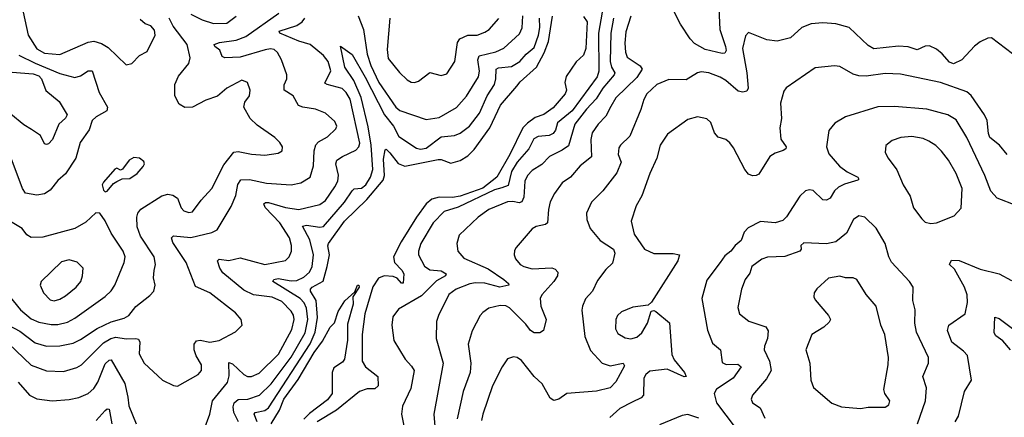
# Model space of a CAD drawing. Extents: x 1954683 to 2060285, y 904798 to 1016299.
# Tile 134 of 256: x 2037604 to 2042792, y 924069 to 926166. Entities that reach past the tile are written whole.
import ezdxf

# ---------------------------------------------------------------- set-up
doc = ezdxf.new("R2010")
doc.units = 0

msp = doc.modelspace()

# ---------------------------------------------------------------- linework, layer by layer
at = {"layer": '0CON10XD'}
for points in [[(2041285, 926300), (2041292.8, 926115), (2041323.3, 926025), (2041325.8, 926004.2), (2041320.2, 925989.8), (2041305, 925987.1), (2041215, 926009.6), (2041160.2, 926040.2), (2041136, 926065), (2041085, 926143.3), (2041043.6, 926225)], [(2037545, 924554.2), (2037605, 924522.6), (2037685, 924461.3), (2037745, 924443.5), (2037815, 924446.6), (2037885, 924460), (2037925, 924479.1), (2038012.8, 924537.2), (2038085, 924571.7), (2038155, 924592.3), (2038178.2, 924605), (2038215, 924652.5), (2038289.4, 924710.6), (2038310, 924735), (2038317.8, 924765), (2038308.2, 924805), (2038313.2, 924843.2), (2038318.8, 924875), (2038312, 924915), (2038240.4, 925025), (2038223.4, 925073.4), (2038220.4, 925125), (2038226.4, 925145), (2038242.8, 925167.2), (2038352.3, 925237.7), (2038385, 925246.5), (2038411.1, 925241.1), (2038435.4, 925225.4), (2038455, 925173.8), (2038468.3, 925158.3), (2038495, 925148.9), (2038515, 925153.5), (2038560.6, 925215), (2038615.6, 925275), (2038679.3, 925400.7), (2038732.8, 925467.2), (2038755, 925470.4), (2038825, 925456.9), (2038895, 925452), (2038965, 925462.2), (2038987.5, 925475), (2038989.4, 925495), (2038975, 925519.2), (2038948, 925545), (2038855, 925609.4), (2038818.6, 925645), (2038785.6, 925705), (2038789.7, 925730.3), (2038814.4, 925765), (2038817.5, 925795), (2038804, 925835), (2038775, 925847.5), (2038694.6, 925805.4), (2038646.4, 925763.6), (2038585, 925742.5), (2038514.4, 925705.6), (2038473.2, 925703.2), (2038445, 925721.2), (2038421.9, 925765), (2038420.5, 925825), (2038441.1, 925868.9), (2038495.4, 925934.6), (2038502.9, 925965), (2038487.1, 926035), (2038412.1, 926132.1), (2038390.6, 926175)], [(2037621.9, 926205), (2037649.2, 926085), (2037695, 926012.5), (2037735, 925990.4), (2037815, 925982.6), (2037965, 926047.7), (2037995, 926052), (2038035, 926040), (2038069.6, 926019.6), (2038165, 925927.5)], [(2038165, 925927.5), (2038195, 925934.2), (2038235, 925977.5), (2038275, 925998.8), (2038317.1, 926085), (2038315, 926110.8), (2038295, 926134.6), (2038265, 926144.4), (2038237.8, 926167.8)], [(2038505, 926194.6), (2038565, 926165.3), (2038625, 926146.7), (2038695, 926147.1), (2038743.8, 926185)], [(2038997.3, 925822.7), (2039011.1, 925855), (2039011.5, 925875), (2038983.3, 925955), (2038963, 925993), (2038945, 926008.1), (2038925, 926011.8), (2038896.9, 926006.9), (2038765, 925968.5), (2038685.4, 925965.4), (2038671.6, 925971.6), (2038657.9, 926005), (2038632.5, 926025), (2038628.8, 926035), (2038656.7, 926045), (2038745, 926057.7), (2038795, 926077.1), (2038968.8, 926201.2)], [(2038985, 924678.9), (2038935, 924701.9), (2038835, 924714.2), (2038785, 924739.5), (2038675, 924830.9), (2038658, 924855), (2038646, 924895), (2038655, 924902.5), (2038705, 924896.8), (2038765, 924910), (2038895, 924874.7), (2039005, 924895.6), (2039024.4, 924915), (2039035.4, 924944.6), (2039035.3, 924975), (2039024.7, 925015), (2038974.7, 925095), (2038897.5, 925175), (2038889.5, 925195), (2038898.3, 925201.7), (2038915, 925202.1), (2039005, 925176.2), (2039075, 925165.8), (2039185, 925191.1), (2039215, 925212.1), (2039264.7, 925285), (2039279.7, 925315), (2039284, 925346), (2039270, 925405), (2039275.3, 925424.7), (2039304.4, 925445), (2039375, 925478.7), (2039390.8, 925495), (2039397, 925515), (2039345, 925746.7), (2039325, 925781.5), (2039303.3, 925803.3), (2039223.5, 925823.5), (2039212.1, 925832.1), (2039244.2, 925895.8), (2039228.9, 925945), (2039205, 925976.9), (2039134.8, 926034.8), (2039075, 926052.6), (2038974.2, 926095), (2038971.4, 926105), (2039065, 926136.1), (2039092, 926155), (2039106.8, 926175)], [(2038855.7, 924045.7), (2038839.7, 924085), (2038844.5, 924095), (2038895, 924105.2), (2038915, 924118.8), (2039135, 924456.2), (2039161.3, 924518.7), (2039173.6, 924595), (2039165.5, 924685), (2039136.1, 924735), (2039135.8, 924745), (2039144.1, 924755), (2039202.9, 924787.1), (2039223.8, 924863.8), (2039236.2, 924925), (2039226.8, 924973.2), (2039230.8, 924985), (2039315, 925103.2), (2039432.3, 925217.7), (2039519.8, 925320.2), (2039525.8, 925345), (2039520.1, 925429.9), (2039530.3, 925479.7), (2039535, 925482.5), (2039555, 925464.5), (2039598.3, 925408.3), (2039632.9, 925392.9), (2039808.8, 925428.8), (2039825, 925428.8), (2039875, 925410), (2039925, 925423.1), (2039965, 925447.6), (2039998, 925482), (2040081.1, 925595), (2040137.9, 925715), (2040222.9, 925815), (2040240.9, 925839.1), (2040326.6, 925915), (2040368.3, 925991.7), (2040389.7, 926050.3), (2040411, 926185)], [(2039034.1, 924385.9), (2039107.8, 924515), (2039122.9, 924585), (2039115.8, 924645), (2039103, 924673), (2039081.7, 924695), (2038937.5, 924785), (2038943.3, 924795), (2038965, 924801.6), (2039035, 924788.6), (2039065, 924791.2), (2039101.7, 924808.3), (2039130.6, 924835), (2039145.3, 924865), (2039152.5, 924925), (2039132.7, 925005), (2039093.4, 925076.6), (2039115, 925082.4), (2039185, 925071), (2039205, 925075.3), (2039315, 925203.4), (2039355, 925264), (2039366.8, 925273.2), (2039405, 925277.8), (2039427.3, 925295), (2039453, 925335), (2039464.2, 925375.8), (2039455.1, 925505.1), (2039440.9, 925600.9), (2039402.5, 925755), (2039365.2, 925845.2), (2039316.8, 925915), (2039295, 926026.7), (2039355, 925981.9), (2039425, 925862.9), (2039526.2, 925665), (2039573.8, 925603.8), (2039600.8, 925550.8), (2039695, 925488.5), (2039715, 925483.6), (2039745, 925488.6), (2039825, 925547.4), (2039895, 925555.4), (2039925, 925567.1), (2039974.8, 925605.2), (2040027.2, 925672.8), (2040067.1, 925765), (2040105.7, 925825), (2040113.1, 925855), (2040114.5, 925905.5), (2040127.4, 925912.6), (2040195, 925919.2), (2040239.1, 925945), (2040273.2, 925985), (2040315, 926020), (2040338.3, 926085), (2040344.8, 926125), (2040342.3, 926175)], [(2040575, 926183.8), (2040594.4, 926155), (2040586.9, 926015), (2040575, 925978.6), (2040536.4, 925943.6), (2040483.4, 925866.6), (2040476.9, 925835), (2040485.4, 925795), (2040477.5, 925775), (2040415, 925700.4), (2040365, 925666.8), (2040320.5, 925649.5), (2040278.9, 925621.1), (2040254.2, 925595.8), (2040185.7, 925455), (2040118.2, 925335), (2040045, 925278.1), (2039925, 925235.4), (2039885, 925228), (2039815, 925230.8), (2039775, 925219.2), (2039744.9, 925195.1), (2039695.1, 925124.9), (2039613.8, 924995), (2039574.4, 924915), (2039578.6, 924885), (2039618.1, 924845), (2039628.4, 924825), (2039625, 924776.7), (2039615, 924775.8), (2039592.5, 924802.5), (2039571.4, 924811.4), (2039525, 924814.8), (2039495, 924803.6), (2039465, 924757.1), (2039422.8, 924615), (2039407.6, 924505), (2039408.2, 924365), (2039426.7, 924335), (2039490.5, 924285), (2039492.5, 924235), (2039475, 924218.9), (2039435, 924219.1), (2039395, 924204.6), (2039273.1, 924106.9), (2039170.9, 924045)], [(2039387.3, 926187.3), (2039415, 926114), (2039435.6, 925985), (2039454.5, 925925), (2039496.4, 925835), (2039585, 925705.4), (2039607.7, 925687.7), (2039745, 925639.2), (2039815, 925650.3), (2039905, 925703.8), (2039957.9, 925762.1), (2040020.8, 925865), (2040027.4, 925895), (2040017.5, 925955), (2040025.2, 925974.8), (2040113.6, 925996.4), (2040154.8, 926015.2), (2040238.3, 926091.7), (2040252.4, 926122.4), (2040254.3, 926185.7)], [(2039554.4, 926175), (2039540.2, 926009.8), (2039545, 925962), (2039605, 925887.1), (2039645, 925848.6), (2039666.4, 925836.4), (2039685, 925834.5), (2039705, 925841.5), (2039765, 925887.5), (2039825, 925871.2), (2039855, 925880.8), (2039897.5, 925945), (2039911.2, 926045), (2039922.2, 926065), (2039965, 926085.4), (2040015, 926084.2), (2040055, 926100.6), (2040077.1, 926115), (2040128.1, 926171.9)], [(2040673, 926205), (2040653.1, 926095), (2040656.3, 925895), (2040646.2, 925865), (2040515.2, 925685), (2040438, 925622), (2040426.7, 925583.3), (2040414.8, 925565.2), (2040394, 925556), (2040335, 925550.7), (2040312.6, 925537.4), (2040285.9, 925484.1), (2040225, 925414), (2040195, 925366.2), (2040178.6, 925291.4), (2040145, 925278.6), (2040105, 925268.8), (2039915, 925177.2), (2039840.5, 925155), (2039782.7, 925095), (2039718.4, 924985), (2039704.6, 924945), (2039706, 924926), (2039736.8, 924866.8), (2039765, 924846.2), (2039825, 924841.7), (2039850.5, 924825), (2039846.7, 924815), (2039800.4, 924789.6), (2039720.7, 924709.3), (2039600.6, 924639.4), (2039570.7, 924599.3), (2039565.5, 924555.5), (2039574.6, 924474.6), (2039634.5, 924375), (2039668.8, 924338.8), (2039682.1, 924315), (2039665, 924220), (2039621.6, 924128.4), (2039616.1, 924086.1), (2039630, 924015)], [(2040732.1, 926175), (2040719.2, 926095), (2040715.7, 925945), (2040722.5, 925915), (2040739.3, 925885), (2040736.7, 925875), (2040676.1, 925805), (2040641.8, 925748.2), (2040590.7, 925695), (2040528.8, 925615), (2040495, 925500.9), (2040462.8, 925477.2), (2040395, 925444.6), (2040355, 925402.9), (2040305, 925370), (2040279.6, 925345), (2040265.9, 925315), (2040260, 925230), (2040250.6, 925205), (2040235, 925200), (2040202.4, 925207.6), (2040175, 925205.4), (2040075.7, 925165), (2040020.5, 925125), (2039920.2, 925029.8), (2039906.7, 924985), (2039913.3, 924945), (2039945, 924908.6), (2040071.5, 924851.5), (2040155.3, 924795), (2040178.9, 924775), (2040182, 924765), (2040134.7, 924755.3), (2040055, 924776), (2040005, 924778), (2039975, 924773), (2039903.1, 924745), (2039865, 924717.1), (2039811.1, 924605), (2039800, 924575), (2039798.9, 924485), (2039836, 924355), (2039786.7, 924085), (2039791.2, 924021.2)], [(2040823.4, 926185), (2040797.7, 926102.3), (2040792.4, 926042.4), (2040795.3, 925995), (2040805, 925967.8), (2040873, 925923), (2040883.9, 925905), (2040855, 925860.8), (2040745.7, 925754.3), (2040717.9, 925707.9), (2040693, 925657), (2040651.2, 925615), (2040619.9, 925570.1), (2040614, 925535), (2040617, 925443), (2040556.7, 925395), (2040505.8, 925335), (2040461.9, 925305), (2040421.1, 925248.9), (2040399.6, 925205), (2040389.6, 925165), (2040385.3, 925094.7), (2040373.8, 925085), (2040325, 925075.4), (2040305, 925062.7), (2040219.2, 924965), (2040211.3, 924948.7), (2040208.6, 924925), (2040216.9, 924905), (2040241.4, 924875), (2040260, 924865), (2040305, 924852.9), (2040407.4, 924857.4), (2040425, 924850), (2040438.8, 924835), (2040437.5, 924815), (2040418.6, 924785), (2040355.7, 924715), (2040347.1, 924695), (2040350.6, 924655), (2040378.8, 924585), (2040363.4, 924526.6), (2040345, 924513.8), (2040315, 924514), (2040295, 924526.8), (2040270.7, 924559.3), (2040185, 924646.8), (2040165, 924657.2), (2040135, 924658.7), (2040076.3, 924643.7), (2040045, 924621.4), (2040029.4, 924605), (2039988.2, 924525), (2039967.5, 924455), (2039981.1, 924355), (2039977.6, 924305), (2039940, 924205), (2039908.8, 924061.2)], [(2042075, 926030), (2041975, 926124.5), (2041905, 926143.6), (2041835, 926150), (2041774.2, 926144.2), (2041725, 926124.5), (2041665, 926070.6), (2041595, 926052.2), (2041540.2, 926060.2), (2041445, 926098), (2041428.9, 926081.1), (2041413.1, 926015), (2041436, 925885), (2041442.1, 925805), (2041435, 925789.4), (2041415, 925783.5), (2041389.3, 925789.3), (2041325.5, 925845), (2041295, 925862.2), (2041235, 925886.2), (2041195, 925890.5), (2041175, 925885.6), (2041115, 925849.5), (2041025, 925850.8), (2040961.4, 925825), (2040907.7, 925775), (2040891.8, 925745), (2040877.3, 925692.7), (2040818.4, 925551.6), (2040769.5, 925505), (2040760.5, 925489.5), (2040757.8, 925455), (2040772.9, 925415), (2040750.8, 925359.2), (2040677.1, 925262.9), (2040616.2, 925203.8), (2040590, 925145), (2040592.4, 925112.4), (2040609.2, 925065), (2040662.3, 925002.3), (2040732, 924955), (2040739.4, 924935), (2040728.2, 924881.8), (2040691.8, 924848.2), (2040649.1, 924790.9), (2040621.5, 924735), (2040586.1, 924693.9), (2040568.8, 924655), (2040566, 924634), (2040581.8, 924495), (2040611.4, 924421.4), (2040673.3, 924355), (2040715, 924340.3), (2040784.3, 924354.3), (2040790.8, 924340.8), (2040744.7, 924255.3), (2040715, 924224.5), (2040642.6, 924207.4), (2040486.2, 924193.8), (2040444.6, 924165.4), (2040417.9, 924157.9), (2040399.1, 924169.1), (2040357.5, 924245), (2040314.7, 924284.7), (2040248.8, 924368.8), (2040225, 924384.3), (2040205, 924388.6), (2040175, 924378), (2040145.4, 924334.6), (2040094.6, 924235), (2040043.6, 924085), (2040038, 924052)], [(2042835.5, 925985.5), (2042725, 926070), (2042705, 926068), (2042665, 926050), (2042635, 926026.9), (2042568.9, 925955), (2042525, 925933.7), (2042502.7, 925942.7), (2042465, 925986.9), (2042435, 926011.5), (2042398.7, 926028.7), (2042375, 926026.9), (2042332.5, 926007.5), (2042285, 926022.7), (2042235, 926026.1), (2042105, 926012.5), (2042075, 926030)], [(2037598.7, 925978.7), (2037685, 925937.6), (2037815, 925882.1), (2037895, 925861.3), (2037925, 925869.6), (2037965, 925897.1), (2037985, 925895.6), (2038022.7, 925782.7), (2038066.7, 925705), (2038063.3, 925685), (2038006.8, 925653.2), (2037986, 925635), (2037970, 925585), (2037922, 925518), (2037898.8, 925435), (2037845, 925352.9), (2037805, 925317.8), (2037765, 925267.8), (2037735, 925247.8), (2037695, 925240.5), (2037635, 925251.5), (2037617.9, 925275), (2037559.6, 925435)], [(2042807.5, 925455), (2042766.9, 925505), (2042715.6, 925545.6), (2042708.3, 925565), (2042700.9, 925635), (2042688.5, 925665), (2042616.9, 925766.9), (2042593.8, 925785), (2042455, 925834.6), (2042245, 925879.2), (2042165, 925883.1), (2042065, 925868.2), (2042025, 925870.8), (2041995, 925879.2), (2041925, 925919.1), (2041896.6, 925923.4), (2041795, 925912.9), (2041643.5, 925806.5), (2041630.3, 925789.7), (2041613.5, 925725), (2041618.2, 925645), (2041610, 925595), (2041615, 925536.7), (2041641.9, 925495), (2041640.8, 925485), (2041626, 925476), (2041585, 925462.5), (2041556.9, 925445), (2041497.8, 925352.2), (2041485, 925344), (2041465, 925342.9), (2041445, 925351.2), (2041425, 925376), (2041365, 925490.8), (2041345, 925516), (2041325, 925533.8), (2041285, 925546.2), (2041265, 925568.8), (2041245, 925623.3), (2041225, 925644), (2041175, 925654.2), (2041125, 925639.4), (2041017.8, 925562.2), (2040978.5, 925505), (2040960.6, 925435), (2040924.5, 925355), (2040882.8, 925237.2), (2040853.1, 925185), (2040826.4, 925103.6), (2040841.2, 925035), (2040896.4, 924955), (2040945, 924932.5), (2041046.7, 924933.3), (2041080, 924925), (2041072.5, 924895), (2040933, 924677), (2040915, 924660), (2040835, 924650), (2040775, 924625.6), (2040754.7, 924605.3), (2040745.4, 924585), (2040742.5, 924535), (2040755, 924510.8), (2040795, 924488.6), (2040825, 924483.5), (2040855, 924492.2), (2040882.9, 924515), (2040911.4, 924565), (2040931.7, 924628.3), (2040945, 924632.5), (2040955, 924626.7), (2041027.5, 924567.5), (2041039.5, 924399.5), (2041052.3, 924372.3), (2041107.5, 924305), (2041116.4, 924283.6), (2041105, 924282.5), (2041015, 924322.1), (2040925, 924312.5), (2040902.9, 924295), (2040892.2, 924275), (2040890, 924185), (2040878, 924172), (2040831.1, 924148.9), (2040766.9, 924115), (2040712.7, 924067.3)], [(2037565, 925889), (2037675, 925880.8), (2037705, 925870.2), (2037718.4, 925855), (2037742.2, 925792.2), (2037812, 925735), (2037853.8, 925665), (2037845, 925647.5), (2037810, 925615), (2037776.2, 925535), (2037755, 925511.4), (2037745, 925507.5), (2037735, 925512), (2037714.2, 925555), (2037666.2, 925586.2), (2037625, 925611.5), (2037557.9, 925667.9)], [(2037505, 924497.1), (2037665, 924343.9), (2037745, 924313.5), (2037835, 924310.7), (2037905, 924332), (2037928.9, 924345), (2038045, 924462.1), (2038083.5, 924485), (2038111.3, 924491.3), (2038165, 924482.2), (2038215, 924485.3), (2038230.5, 924480.5), (2038236.9, 924465), (2038233.1, 924403.1), (2038260.5, 924355), (2038355.5, 924265.5), (2038415, 924236.2), (2038435, 924233.8), (2038545, 924294.4), (2038561.1, 924315), (2038561.5, 924345), (2038533.4, 924393.4), (2038523.5, 924425), (2038523.9, 924455), (2038535, 924472.2), (2038555, 924476.2), (2038605.8, 924465.8), (2038655, 924473.8), (2038740.9, 924519.1), (2038775.5, 924554.5), (2038771.4, 924585), (2038740.2, 924620.2), (2038605.3, 924725.3), (2038529.5, 924759.5), (2038480.3, 924885), (2038410.2, 924990.2), (2038402.9, 925015), (2038414.6, 925025.4), (2038505, 925016.6), (2038616.5, 925043.5), (2038645, 925058.1), (2038718.7, 925181.3), (2038742, 925238), (2038752.5, 925297.5), (2038769.3, 925320.7), (2038815, 925322.5), (2038905, 925303.2), (2039035, 925294.6), (2039085, 925305.5), (2039134.7, 925335.3), (2039151.8, 925395), (2039156, 925474), (2039163.9, 925506.1), (2039178.3, 925521.7), (2039225, 925547.5), (2039269.7, 925590.3), (2039275.8, 925605), (2039265, 925628.8), (2039215, 925672.5), (2039163.4, 925693.4), (2039095, 925704.6), (2039073.7, 925713.7), (2039045.6, 925765), (2038997.5, 925795), (2038997.3, 925822.7)], [(2042855, 925185.5), (2042755, 925225.4), (2042721.2, 925261.2), (2042689.6, 925345), (2042593.8, 925545), (2042537.7, 925637.7), (2042495, 925663.6), (2042383.6, 925693.6), (2042212.6, 925707.4), (2042125, 925706.7), (2041955, 925654.3), (2041899.8, 925620.2), (2041867.6, 925582.4), (2041855.5, 925495), (2041868.3, 925458.3), (2041923.4, 925393.4), (2041964.2, 925364.2), (2042020.8, 925335), (2042025.7, 925325), (2042021.1, 925318.9), (2041950.8, 925299.2), (2041917.7, 925282.3), (2041897.3, 925262.7), (2041874.3, 925225), (2041855, 925214.7), (2041835, 925215.6), (2041785, 925266), (2041765, 925269.2), (2041745, 925264), (2041714.6, 925235.4), (2041644, 925126), (2041625, 925106.7), (2041585, 925093.8), (2041507.9, 925102.1), (2041441.9, 925068.1), (2041421.1, 925045), (2041405, 925000.8), (2041374.5, 924975), (2041351.4, 924945), (2041318.6, 924921.4), (2041294.5, 924885), (2041225, 924792.5), (2041198.8, 924695), (2041228.8, 924528.8), (2041255, 924460), (2041297.1, 924425), (2041305, 924358.8), (2041326.9, 924346.9), (2041388.4, 924348.4), (2041405.5, 924335), (2041363.2, 924275), (2041275, 924217.5), (2041263.3, 924195), (2041275.8, 924145), (2041373.5, 924015)], [(2042405, 925090.8), (2042435, 925094.2), (2042528.1, 925131.9), (2042565, 925172.5), (2042570, 925275), (2042538.2, 925355), (2042497.3, 925425), (2042461.9, 925471.9), (2042431.9, 925501.9), (2042394, 925525), (2042365, 925538.9), (2042305, 925550.5), (2042247.5, 925545), (2042200.7, 925529.3), (2042167.9, 925502.1), (2042164.4, 925465), (2042179.4, 925435), (2042225, 925373.8), (2042258.6, 925295), (2042295.7, 925235), (2042314.4, 925174.4), (2042356.7, 925115), (2042375, 925098.8), (2042405, 925090.8)], [(2038055, 925257.5), (2038065, 925262.5), (2038098, 925302), (2038115, 925313.3), (2038143.6, 925326.4), (2038185, 925328.8), (2038223.3, 925355), (2038255, 925392.5), (2038261.2, 925405), (2038258.8, 925418.8), (2038235, 925436), (2038205, 925439.2), (2038180.8, 925425), (2038145, 925377.5), (2038135, 925372.5), (2038115, 925382.5), (2038105, 925377.5), (2038045, 925310), (2038038, 925295), (2038046.1, 925266.1), (2038055, 925257.5)], [(2037476.4, 924796.4), (2037607.7, 924635), (2037665, 924588.4), (2037705, 924571.2), (2037769.2, 924559.2), (2037805, 924557.8), (2037855, 924570.3), (2037895, 924591.3), (2038055, 924706.5), (2038085, 924735.5), (2038104.6, 924765), (2038153.6, 924885), (2038160, 924915), (2038149.1, 924945), (2038085, 925040.8), (2038054.2, 925105), (2038026.1, 925146.1), (2038005, 925147.5), (2037952.4, 925097.6), (2037894.6, 925065.4), (2037725, 925019.5), (2037665, 925017.1), (2037641.3, 925031.3), (2037616.2, 925065), (2037546.1, 925106.1)], [(2042335.3, 924034.7), (2042376.8, 924155), (2042381.8, 924225), (2042362.2, 924285), (2042392.5, 924355), (2042393.1, 924385), (2042328.7, 924518.7), (2042321.3, 924565), (2042322.1, 924635), (2042310.6, 924685), (2042311.4, 924755), (2042292.2, 924785), (2042198, 924888), (2042184.3, 924915), (2042164.2, 924985), (2042116, 925066), (2042057.5, 925125), (2042025, 925131.1), (2041998.1, 925111.9), (2041960.1, 925039.9), (2041903.8, 924993.8), (2041855, 924983.7), (2041735, 924988.9), (2041720, 924975), (2041722.5, 924955), (2041715, 924944.4), (2041635, 924917.3), (2041545, 924912.8), (2041515, 924903.4), (2041461.5, 924865), (2041450.4, 924829.6), (2041426.4, 924795), (2041407.8, 924745), (2041387.3, 924647.3), (2041396, 924615), (2041446.2, 924576.2), (2041535.4, 924545.4), (2041547.1, 924525), (2041544.5, 924485), (2041528.9, 924445), (2041527.5, 924425), (2041554.7, 924365), (2041563.9, 924315), (2041538.7, 924271.3), (2041464.6, 924185.4), (2041457.5, 924165), (2041464.5, 924144.5), (2041505, 924119.2), (2041530, 924065)], [(2037785, 924683.5), (2037815, 924691.8), (2037845, 924709.1), (2037901.1, 924755), (2037925.5, 924785), (2037935.6, 924815), (2037937.5, 924855), (2037907.4, 924887.4), (2037865, 924899.5), (2037825, 924889.5), (2037717.5, 924785), (2037712, 924765), (2037729.4, 924725), (2037765, 924688.1), (2037785, 924683.5)], [(2042532.9, 924045), (2042550, 924075), (2042581.9, 924205), (2042619.4, 924265), (2042598, 924395), (2042577.9, 924417.9), (2042515, 924464.4), (2042493.2, 924526.8), (2042499.2, 924555), (2042585.6, 924615), (2042598.5, 924675), (2042597.1, 924715), (2042582, 924755), (2042530, 924850), (2042502.5, 924875), (2042513, 924897), (2042555, 924895.3), (2042665, 924850.3), (2042765, 924825.4), (2042830.6, 924790.6)], [(2042035, 924115.6), (2042075, 924122.3), (2042165, 924122.7), (2042182.9, 924135), (2042189.4, 924155), (2042161.9, 924195), (2042156.4, 924215), (2042180.9, 924345), (2042181.1, 924385), (2042163.3, 924505), (2042142.2, 924555), (2042117.5, 924655), (2042065, 924717.5), (2042015, 924795.8), (2041995, 924804.4), (2041955, 924804.5), (2041925, 924813.3), (2041865, 924802.5), (2041804, 924746), (2041790, 924725), (2041787.8, 924705), (2041795, 924688), (2041866, 924605), (2041876, 924585), (2041869.1, 924570.9), (2041841.4, 924545), (2041778, 924505), (2041745.8, 924425), (2041766.9, 924355), (2041772.2, 924265), (2041786.9, 924226.9), (2041884.1, 924144.1), (2041935, 924123.6), (2042035, 924115.6)], [(2038929.1, 924035), (2038972.6, 924107.4), (2038996.4, 924165), (2039071.3, 924268.7), (2039155, 924411.1), (2039199.7, 924470.3), (2039240, 924545), (2039262.3, 924567.7), (2039282.3, 924627.7), (2039316.4, 924683.6), (2039369.3, 924730.7), (2039383.3, 924765), (2039390, 924765), (2039392.5, 924755), (2039360, 924705), (2039360.4, 924665), (2039330.6, 924559.4), (2039331.8, 924475), (2039315.6, 924375), (2039305, 924360), (2039259.7, 924330.3)], [(2038575.6, 924005), (2038605.4, 924085), (2038619.2, 924155), (2038698.2, 924251.8), (2038707.3, 924287.3), (2038705, 924358), (2038725, 924351.5), (2038785, 924294.7), (2038805, 924284.7), (2038825, 924283.4), (2038865, 924302.3), (2038967.7, 924402.3), (2039038.1, 924531.9), (2039050.2, 924585), (2039047, 924607), (2039035, 924629.1), (2038985, 924678.9)], [(2042825.3, 924425), (2042785, 924472.5), (2042747.8, 924497.8), (2042738.1, 924515), (2042742.7, 924597.3), (2042765, 924589.2), (2042885, 924500.4)], [(2037595, 924254.5), (2037655, 924185.4), (2037695, 924166.7), (2037775, 924155.5), (2037865, 924162.7), (2037915, 924173.6), (2037965, 924194.5), (2037995, 924221.1), (2038015.7, 924254.3), (2038055, 924351.5), (2038075, 924370.9), (2038085, 924371.9), (2038157.6, 924247.6), (2038173.4, 924175), (2038179.1, 924129.1), (2038217.3, 924035)], [(2038756, 924045), (2038733, 924095), (2038728.7, 924125), (2038733.5, 924145), (2038755, 924162.4), (2038805.2, 924164.8), (2038866.8, 924185), (2038929.7, 924245), (2039034.1, 924385.9)], [(2039259.7, 924330.3), (2039250, 924305), (2039250, 924195), (2039225, 924161.9), (2039130.7, 924089.3), (2039101, 924059)], [(2038007.6, 924052.4), (2038055, 924105.6), (2038065, 924114.2), (2038075, 924111.2), (2038090.2, 924035)], [(2041183.1, 924065), (2041125, 924083.6), (2041095, 924078.6), (2040975, 924029.4)]]:
    msp.add_lwpolyline(points, dxfattribs=at)

doc.saveas('drawing.dxf')
